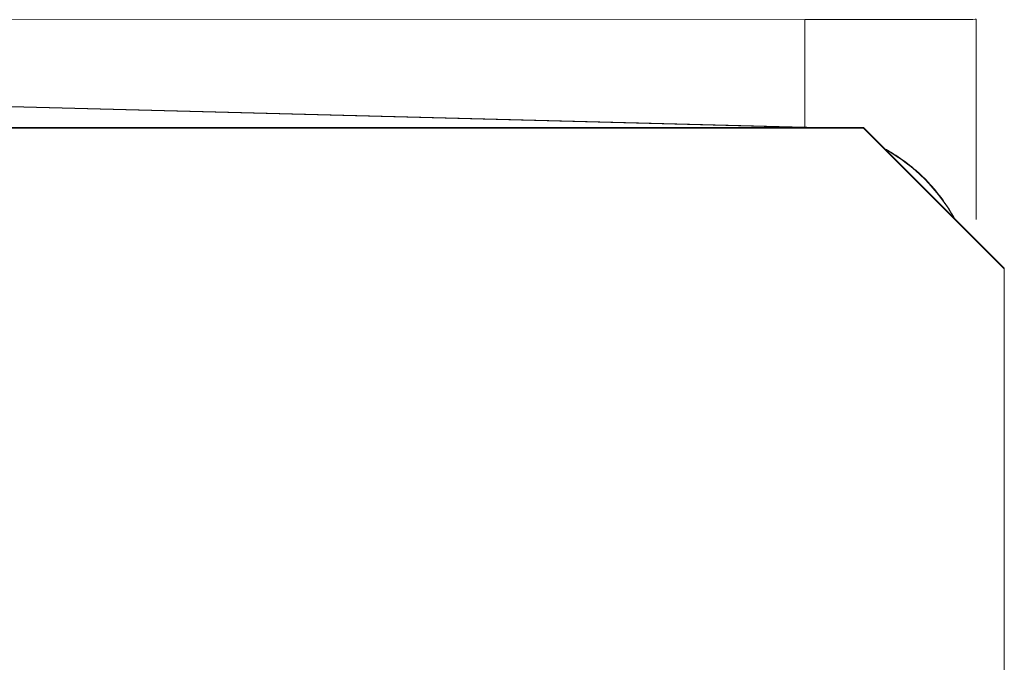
# Model space of a CAD drawing. Extents: x 0 to 796, y 0 to 496.
# Tile 61 of 242: x 99.528 to 100.575, y 319.349 to 320.032. Entities that reach past the tile are written whole.
import ezdxf

# ---------------------------------------------------------------- set-up
doc = ezdxf.new("R2010")
doc.units = 0
doc.header["$LTSCALE"] = 12
doc.header["$MEASUREMENT"] = 0
doc.layers.get('0').update_dxf_attribs({"linetype": 'CONTINUOUS'})
doc.layers.add('X', color=1, linetype='CONTINUOUS')

# ---------------------------------------------------------------- blocks, each defined once
blk = doc.blocks.new('GASTRAIN')
at = {"layer": 'X', "lineweight": 0}
for p, q in [((66.0308, 299.2322), (64.3442, 299.2321)), ((66.0308, 299.1179), (66.0308, 299.2322)), ((66.2128, 299.0197), (66.2128, 299.2326)), ((64.3442, 299.1622), (66.0308, 299.1179)), ((64.3442, 299.1616), (66.0284, 299.1175)), ((66.0932, 299.117), (62.5953, 299.117)), ((66.0284, 299.1175), (62.6601, 299.1175)), ((66.0284, 299.1175), (66.0307, 299.1175)), ((66.0308, 299.1179), (66.0307, 299.1175)), ((66.0307, 299.1175), (66.0932, 299.1175)), ((66.1168, 299.0939), (66.0932, 299.1175)), ((66.0932, 299.1175), (66.0932, 299.117)), ((66.0932, 299.117), (66.2427, 298.9675)), ((66.1892, 299.0215), (66.1168, 299.0939)), ((66.2427, 298.968), (66.1892, 299.0215)), ((66.2427, 298.9675), (66.2427, 298.968)), ((66.2427, 290.148), (66.2427, 298.9675))]:
    blk.add_line(p, q, dxfattribs=at)
at = {"layer": 'X', "lineweight": 0, "extrusion": (0, 0, -1)}
for centre, ratio, start_param, end_param in [((66.0259, 299.2326), 0.002092, -0.000009, 1.544616), ((66.0259, 298.9306), 0.999998, -1.063183, -0.507613)]:
    blk.add_ellipse(centre, major_axis=(0.1869, 0), ratio=ratio, start_param=start_param, end_param=end_param, dxfattribs=at)
at = {"layer": 'X', "lineweight": 0}
blk.add_ellipse((66.0298, 299.0805), major_axis=(0.001, 0.0374), ratio=0.026113, start_param=0.000031, end_param=0.002092, dxfattribs=at)
blk.add_open_spline([(66.0393, 299.1175), (66.0365, 299.1177), (66.0336, 299.1178), (66.0308, 299.1179)], degree=3, dxfattribs=at)
for points, knots in [([(66.1898, 299.0209), (66.1894, 299.0216), (66.1812, 299.0364), (66.1613, 299.0629), (66.134, 299.0845), (66.1179, 299.0938), (66.1157, 299.095)], [0.324268, 0.324268, 0.324268, 0.324268, 0.3333333, 0.5, 0.6666667, 0.6929789, 0.6929789, 0.6929789, 0.6929789]), ([(66.1157, 299.095), (66.1233, 299.0908), (66.1306, 299.0861), (66.1529, 299.0696), (66.1664, 299.0558), (66.1777, 299.04), (66.1779, 299.0398), (66.178, 299.0396)], [0.5009897, 0.5009897, 0.5009897, 0.5009897, 0.6399629, 0.6399629, 0.946941, 0.946941, 0.951049, 0.951049, 0.951049, 0.951049])]:
    blk.add_open_spline(points, degree=3, knots=knots, dxfattribs=at)

msp = doc.modelspace()

# ---------------------------------------------------------------- block references
msp.add_blockref('GASTRAIN', (34.33209, 20.79982))

doc.saveas('drawing.dxf')
